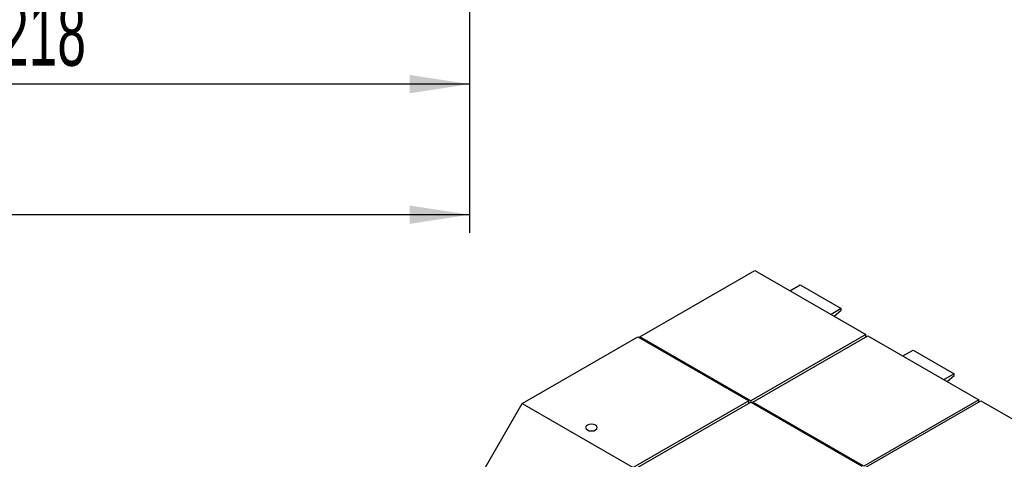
# Model space of a CAD drawing. Header units: millimetres. Extents: x 5 to 418, y 2 to 292.
# Tile 16 of 30: x 227 to 281, y 143 to 167. Entities that reach past the tile are written whole.
import ezdxf

# ---------------------------------------------------------------- set-up
doc = ezdxf.new("R2010")
doc.units = ezdxf.units.MM
doc.layers.add('SLD-0', color=7, linetype='Continuous')
doc.styles.add('SLDTEXTSTYLE0', font='TXT', dxfattribs={"width": 0.605})
doc.dimstyles.new('SLDDIMSTYLE1', dxfattribs={"dimtxt": 3.5, "dimasz": 3.302, "dimexe": 0, "dimexo": 0.0625, "dimgap": 0.875, "dimtad": 1, "dimdec": 0, "dimlfac": 5, "dimrnd": 1e-09, "dimzin": 12, "dimdsep": 46, "dimtxsty": 'SLDTEXTSTYLE0', "dimsah": 1, "dimcen": 0.09, "dimadec": 0, "dimazin": 3, "dimtfac": 1, "dimtofl": 0, "dimtmove": 0, "dimatfit": 3, "dimfxl": 1, "dimfrac": 2, "dimtolj": 1, "dimtzin": 12, "dimarcsym": 0})

# ---------------------------------------------------------------- blocks, each defined once
blk = doc.blocks.new('_D_3')
at = {"layer": 'SLD-0', "color": 7}
for p, q in [((208.237, 171.037), (208.237, 162.256)), ((251.897, 171.037), (251.897, 162.256)), ((251.897, 163.256), (208.237, 163.256))]:
    blk.add_line(p, q, dxfattribs=at)
for points in [[(208.237, 163.256), (211.539, 162.748), (211.539, 163.764)], [(251.897, 163.256), (248.595, 163.764), (248.595, 162.748)]]:
    blk.add_solid(points, dxfattribs=at)
at = {"layer": 'SLD-0', "color": 7, "insert": (226.057, 167.768), "char_height": 3.5, "attachment_point": 1, "style": 'SLDTEXTSTYLE0'}
blk.add_mtext('218', dxfattribs=at)
blk = doc.blocks.new('_D_4')
at = {"layer": 'SLD-0', "color": 7}
for p, q in [((180.237, 183.637), (180.237, 155.059)), ((251.897, 171.037), (251.897, 155.059)), ((251.897, 156.059), (180.237, 156.059))]:
    blk.add_line(p, q, dxfattribs=at)
for points in [[(180.237, 156.059), (183.539, 155.551), (183.539, 156.567)], [(251.897, 156.059), (248.595, 156.567), (248.595, 155.551)]]:
    blk.add_solid(points, dxfattribs=at)
at = {"layer": 'SLD-0', "color": 7, "insert": (212.057, 160.571), "char_height": 3.5, "attachment_point": 1, "style": 'SLDTEXTSTYLE0'}
blk.add_mtext('358', dxfattribs=at)

msp = doc.modelspace()

# ---------------------------------------------------------------- linework, layer by layer
at = {"color": 7, "linetype": 'Continuous', "lineweight": 25}
for p, q in [((261.2678, 149.3247), (267.6035, 152.9822)), ((267.6035, 152.9822), (273.7129, 149.4553)), ((269.5325, 151.8686), (270.0925, 152.1919)), ((270.0925, 152.1919), (272.3553, 150.8856)), ((272.3553, 150.8856), (271.7952, 150.5623)), ((271.9725, 150.46), (272.3553, 150.7994)), ((272.3553, 150.7994), (272.3553, 150.8856)), ((254.7961, 145.654), (261.1547, 149.3247)), ((261.1547, 149.3247), (267.2641, 145.7978)), ((267.3772, 145.7978), (261.2678, 149.3247)), ((261.2678, 149.3247), (261.2678, 149.2594)), ((273.7129, 149.4553), (267.3772, 145.7978)), ((267.4904, 145.7325), (273.826, 149.39)), ((273.7129, 149.3247), (273.7129, 149.4553)), ((273.826, 149.39), (279.9354, 145.8631)), ((275.755, 148.2764), (276.3151, 148.5997)), ((276.3151, 148.5997), (278.5778, 147.2934)), ((278.5778, 147.2934), (278.0178, 146.9701)), ((278.1951, 146.8678), (278.5778, 147.2072)), ((278.5778, 147.2072), (278.5778, 147.2934)), ((279.9354, 145.8631), (273.5998, 142.2056)), ((279.9354, 145.7325), (279.9354, 145.8631)), ((252.6203, 141.8853), (254.7961, 145.654)), ((254.7961, 145.654), (260.9056, 142.1271)), ((267.2641, 145.7978), (260.9056, 142.1271)), ((261.0187, 142.0618), (267.3772, 145.7325)), ((267.2641, 145.6672), (267.2641, 145.7978)), ((267.3772, 145.7978), (267.3772, 145.7325)), ((267.3772, 145.7325), (273.4866, 142.2056)), ((273.5998, 142.2056), (267.4904, 145.7325)), ((267.4904, 145.7325), (267.4904, 145.6672)), ((273.7129, 142.1403), (280.0486, 145.7978)), ((280.0486, 145.7978), (286.158, 142.2709))]:
    msp.add_line(p, q, dxfattribs=at)
at = {"color": 7, "linetype": 'Continuous', "lineweight": 25, "flags": 128}
msp.add_lwpolyline([(258.3834, 144.198), (258.4872, 144.1579), (258.6097, 144.1439), (258.7321, 144.1579), (258.8359, 144.198), (258.9053, 144.2579), (258.9297, 144.3286), (258.9053, 144.3993), (258.8359, 144.4592), (258.7321, 144.4993), (258.6097, 144.5133), (258.4872, 144.4993), (258.3834, 144.4592), (258.314, 144.3993), (258.2897, 144.3286), (258.314, 144.2579), (258.3834, 144.198)], dxfattribs=at)

# ---------------------------------------------------------------- dimensions: what is measured, and where the dimension line sits
at = {"layer": 'SLD-0', "color": 7}
for base, p2, picture, middle in [((180.2372, 156.0594), (180.2372, 183.6373), '_D_4', (216.0672, 156.0594)), ((208.2372, 163.2562), (208.2372, 171.0373), '_D_3', (230.0672, 163.2562))]:
    dim = msp.add_linear_dim(base=base, p1=(251.8972, 171.0373), p2=p2, dimstyle='SLDDIMSTYLE1', dxfattribs=at)
    dim.commit()
    dim.dimension.update_dxf_attribs({"geometry": picture, "text_midpoint": middle, "dimtype": 160})

doc.saveas('drawing.dxf')
